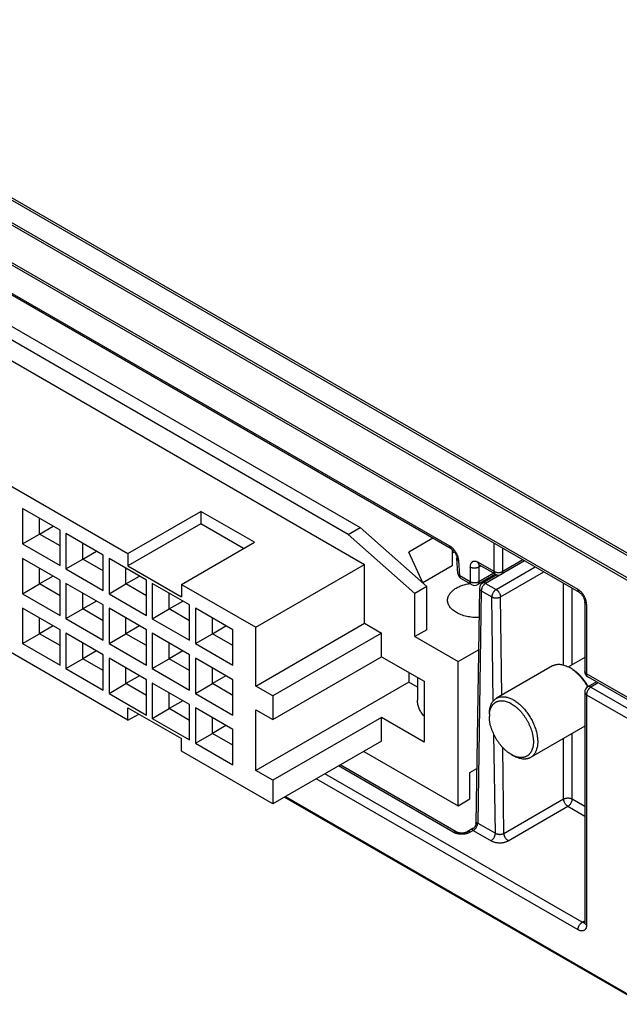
# Model space of a CAD drawing. Header units: inches. Extents: x 0 to 22, y 0 to 17.
# Tile 11 of 30: x 3.4 to 4.4, y 12 to 13.6. Entities that reach past the tile are written whole.
import ezdxf

# ---------------------------------------------------------------- set-up
doc = ezdxf.new("R2010")
doc.units = ezdxf.units.IN
doc.header["$LTSCALE"] = 1.21
doc.header["$MEASUREMENT"] = 0
doc.layers.get('0').update_dxf_attribs({"linetype": 'CONTINUOUS'})

msp = doc.modelspace()

# ---------------------------------------------------------------- linework, layer by layer
at = {"color": 7, "linetype": 'CONTINUOUS'}
for p, q in [((2.2581, 13.9704), (4.4479, 12.706)), ((2.2604, 13.973), (4.4505, 12.7085)), ((4.4307, 12.675), (2.2407, 13.9395)), ((4.4317, 12.6785), (2.2418, 13.9429)), ((4.3243, 12.675), (2.3434, 13.8188)), ((4.3264, 12.6702), (2.3455, 13.8139)), ((4.1141, 12.7463), (2.6857, 13.5711)), ((4.1162, 12.742), (2.6877, 13.5668)), ((2.8239, 13.4369), (3.9672, 12.7768)), ((3.9477, 12.7655), (2.8044, 13.4256)), ((2.7775, 13.4074), (3.9746, 12.7162)), ((3.2417, 12.9336), (3.5871, 12.7342)), ((3.476, 12.7723), (3.4147, 12.8077)), ((3.4147, 12.8077), (3.4147, 12.7498)), ((3.5871, 12.7342), (3.7066, 12.8032)), ((3.7943, 12.7526), (3.7066, 12.8032)), ((3.7066, 12.8032), (3.7066, 12.7828)), ((3.4426, 12.7659), (3.4426, 12.7916)), ((3.4426, 12.7659), (3.4649, 12.7788)), ((3.7066, 12.7828), (3.5871, 12.7138)), ((3.7766, 12.7424), (3.7066, 12.7828)), ((3.9477, 12.7655), (3.9672, 12.7768)), ((3.9672, 12.7768), (4.0763, 12.68)), ((3.4147, 12.7498), (3.4426, 12.7659)), ((3.476, 12.7466), (3.4426, 12.7659)), ((3.476, 12.7145), (3.476, 12.7723)), ((3.5467, 12.7315), (3.4855, 12.7669)), ((3.4855, 12.7669), (3.4855, 12.709)), ((4.0568, 12.6688), (3.9477, 12.7655)), ((3.4147, 12.7498), (3.476, 12.7145)), ((3.5133, 12.7251), (3.5133, 12.7508)), ((3.6748, 12.6836), (3.7943, 12.7526)), ((4.0865, 12.7592), (4.0468, 12.7362)), ((4.1866, 12.7045), (4.1866, 12.7509)), ((3.5133, 12.7251), (3.5356, 12.7379)), ((3.5467, 12.6736), (3.5467, 12.7315)), ((3.5871, 12.7342), (3.5871, 12.7138)), ((4.0706, 12.6851), (4.0468, 12.7362)), ((4.118, 12.7408), (4.118, 12.7138)), ((4.118, 12.7347), (4.1216, 12.7368)), ((4.2008, 12.7045), (4.2008, 12.7427)), ((3.476, 12.6907), (3.4147, 12.726)), ((3.4147, 12.726), (3.4147, 12.6682)), ((3.4855, 12.709), (3.5133, 12.7251)), ((3.5467, 12.7058), (3.5133, 12.7251)), ((3.6174, 12.6907), (3.5562, 12.726)), ((3.5562, 12.726), (3.5562, 12.6682)), ((3.5871, 12.7138), (3.6748, 12.6632)), ((3.7964, 12.6134), (3.9746, 12.7162)), ((3.9746, 12.6198), (3.9746, 12.7162)), ((4.118, 12.7138), (4.0701, 12.6862)), ((4.1274, 12.7014), (4.1258, 12.7264)), ((4.1303, 12.6976), (4.1288, 12.7227)), ((4.1473, 12.7117), (4.1477, 12.6875)), ((4.1866, 12.7045), (4.161, 12.7193)), ((4.165, 12.7139), (4.1615, 12.7118)), ((4.1615, 12.7118), (4.1618, 12.6877)), ((4.163, 12.715), (4.162, 12.7159)), ((4.1887, 12.7002), (4.163, 12.715)), ((4.2366, 12.722), (4.1727, 12.6851)), ((4.19, 12.6752), (4.2539, 12.7121)), ((4.2366, 12.722), (4.1987, 12.7002)), ((4.2339, 12.7236), (4.2008, 12.7045)), ((3.4426, 12.6843), (3.4426, 12.71)), ((3.4649, 12.6971), (3.4426, 12.6843)), ((3.4855, 12.709), (3.5467, 12.6736)), ((3.584, 12.6842), (3.584, 12.71)), ((3.584, 12.6842), (3.6063, 12.6971)), ((4.1477, 12.6875), (4.1303, 12.6976)), ((4.1889, 12.7001), (4.1598, 12.6833)), ((4.1861, 12.7017), (4.1618, 12.6877)), ((4.1912, 12.6992), (4.1677, 12.6856)), ((4.197, 12.6631), (4.2679, 12.704)), ((3.4147, 12.6682), (3.4426, 12.6843)), ((3.476, 12.665), (3.4426, 12.6843)), ((3.476, 12.6328), (3.476, 12.6907)), ((3.5467, 12.6499), (3.4855, 12.6852)), ((3.4855, 12.6852), (3.4855, 12.6274)), ((3.5562, 12.6682), (3.584, 12.6842)), ((3.6174, 12.665), (3.584, 12.6842)), ((3.6174, 12.6328), (3.6174, 12.6907)), ((3.6881, 12.6498), (3.6269, 12.6852)), ((3.6269, 12.6852), (3.6269, 12.6273)), ((3.6748, 12.6836), (3.7964, 12.6134)), ((3.6748, 12.6836), (3.6748, 12.6632)), ((4.0763, 12.68), (4.0568, 12.6688)), ((4.0763, 12.6093), (4.0763, 12.68)), ((4.1498, 12.6833), (4.1323, 12.6933)), ((4.1727, 12.6851), (4.19, 12.6752)), ((4.3005, 12.5515), (4.3005, 12.6851)), ((3.4147, 12.6682), (3.476, 12.6328)), ((3.5133, 12.6434), (3.5133, 12.6691)), ((3.5562, 12.6682), (3.6174, 12.6328)), ((3.6547, 12.6434), (3.6547, 12.6691)), ((4.0568, 12.598), (4.0568, 12.6688)), ((4.1627, 12.6771), (4.1568, 12.2919)), ((4.1656, 12.6729), (4.1598, 12.2925)), ((4.1656, 12.6729), (4.1829, 12.6629)), ((4.1854, 12.4928), (4.1829, 12.6629)), ((4.1994, 12.5021), (4.197, 12.6631)), ((4.3146, 12.5519), (4.3146, 12.677)), ((3.5871, 12.461), (3.2417, 12.6604)), ((3.5356, 12.6563), (3.5133, 12.6434)), ((3.5467, 12.592), (3.5467, 12.6499)), ((3.6547, 12.6434), (3.677, 12.6563)), ((3.6881, 12.592), (3.6881, 12.6498)), ((4.335, 12.6546), (4.335, 12.5408)), ((4.338, 12.6508), (4.338, 12.537)), ((3.476, 12.609), (3.4147, 12.6444)), ((3.4147, 12.6444), (3.4147, 12.5865)), ((3.4855, 12.6274), (3.5133, 12.6434)), ((3.5467, 12.6241), (3.5133, 12.6434)), ((3.6174, 12.609), (3.5562, 12.6444)), ((3.5562, 12.6444), (3.5562, 12.5865)), ((3.6269, 12.6273), (3.6547, 12.6434)), ((3.6881, 12.6241), (3.6547, 12.6434)), ((3.7588, 12.609), (3.6976, 12.6444)), ((3.6976, 12.6444), (3.6976, 12.5865)), ((3.4426, 12.6026), (3.4426, 12.6283)), ((3.4649, 12.6155), (3.4426, 12.6026)), ((3.4855, 12.6274), (3.5467, 12.592)), ((3.584, 12.6026), (3.584, 12.6283)), ((3.6063, 12.6155), (3.584, 12.6026)), ((3.6269, 12.6273), (3.6881, 12.592)), ((3.7254, 12.6026), (3.7254, 12.6283)), ((3.7254, 12.6026), (3.7477, 12.6154)), ((3.7964, 12.5169), (3.9746, 12.6198)), ((3.9746, 12.6198), (4.0024, 12.6037)), ((3.4147, 12.5865), (3.4426, 12.6026)), ((3.476, 12.5833), (3.4426, 12.6026)), ((3.476, 12.5512), (3.476, 12.609)), ((3.5467, 12.5682), (3.4855, 12.6036)), ((3.4855, 12.6036), (3.4855, 12.5457)), ((3.5562, 12.5865), (3.584, 12.6026)), ((3.6174, 12.5833), (3.584, 12.6026)), ((3.6174, 12.5512), (3.6174, 12.609)), ((3.6881, 12.5682), (3.6269, 12.6036)), ((3.6269, 12.6036), (3.6269, 12.5457)), ((3.6976, 12.5865), (3.7254, 12.6026)), ((3.7588, 12.5833), (3.7254, 12.6026)), ((3.7588, 12.5512), (3.7588, 12.609)), ((3.7964, 12.5169), (3.7964, 12.6134)), ((4.0024, 12.6037), (3.8243, 12.5008)), ((4.0024, 12.5651), (4.0024, 12.6037)), ((4.0763, 12.6093), (4.0568, 12.598)), ((3.4147, 12.5865), (3.476, 12.5512)), ((3.5133, 12.5618), (3.5133, 12.5875)), ((3.5562, 12.5865), (3.6174, 12.5512)), ((3.6547, 12.5618), (3.6547, 12.5875)), ((3.6976, 12.5865), (3.7588, 12.5512)), ((4.0568, 12.598), (4.1277, 12.5571)), ((3.5356, 12.5746), (3.5133, 12.5618)), ((3.5467, 12.5103), (3.5467, 12.5682)), ((3.677, 12.5746), (3.6547, 12.5618)), ((3.6881, 12.5103), (3.6881, 12.5682)), ((4.1277, 12.5571), (4.1612, 12.5764)), ((3.4855, 12.5457), (3.5133, 12.5618)), ((3.5467, 12.5425), (3.5133, 12.5618)), ((3.6174, 12.5274), (3.5562, 12.5627)), ((3.5562, 12.5627), (3.5562, 12.5049)), ((3.6269, 12.5457), (3.6547, 12.5618)), ((3.6881, 12.5425), (3.6547, 12.5618)), ((3.7588, 12.5274), (3.6976, 12.5627)), ((3.6976, 12.5627), (3.6976, 12.5049)), ((3.8243, 12.4623), (4.0024, 12.5651)), ((4.0024, 12.5651), (4.072, 12.525)), ((4.1277, 12.3208), (4.1277, 12.5571)), ((4.2824, 12.55), (4.1905, 12.497)), ((4.335, 12.5637), (4.3084, 12.5483)), ((3.4855, 12.5457), (3.5467, 12.5103)), ((3.584, 12.521), (3.584, 12.5467)), ((3.6063, 12.5338), (3.584, 12.521)), ((3.6269, 12.5457), (3.6881, 12.5103)), ((3.7254, 12.5209), (3.7254, 12.5467)), ((3.7477, 12.5338), (3.7254, 12.5209)), ((4.0473, 12.5393), (4.0473, 12.5235)), ((4.3139, 12.5452), (4.3104, 12.5473)), ((4.4307, 12.4835), (4.338, 12.537)), ((3.5562, 12.5049), (3.584, 12.521)), ((3.6174, 12.5017), (3.584, 12.521)), ((3.6174, 12.4695), (3.6174, 12.5274)), ((3.6881, 12.4865), (3.6269, 12.5219)), ((3.6269, 12.5219), (3.6269, 12.4641)), ((3.6976, 12.5049), (3.7254, 12.5209)), ((3.7588, 12.5017), (3.7254, 12.5209)), ((3.7588, 12.4695), (3.7588, 12.5274)), ((4.0473, 12.5235), (3.7964, 12.3787)), ((4.0613, 12.5154), (4.0473, 12.5235)), ((4.0613, 12.5312), (4.0613, 12.4936)), ((4.072, 12.525), (4.072, 12.4253)), ((4.4327, 12.4786), (4.34, 12.5322)), ((4.3543, 12.5239), (4.34, 12.5157)), ((4.3573, 12.5222), (4.345, 12.5152)), ((3.5562, 12.5049), (3.6174, 12.4695)), ((3.6547, 12.4801), (3.6547, 12.5058)), ((3.6976, 12.5049), (3.7588, 12.4695)), ((3.8243, 12.5008), (3.7964, 12.5169)), ((4.335, 12.507), (4.335, 12.1297)), ((4.338, 12.5028), (4.4306, 12.4493)), ((4.338, 12.5028), (4.338, 12.1255)), ((4.345, 12.5152), (4.4377, 12.4617)), ((3.677, 12.493), (3.6547, 12.4801)), ((3.6881, 12.4287), (3.6881, 12.4865)), ((3.8243, 12.5008), (3.8243, 12.4623)), ((3.5871, 12.4814), (3.6748, 12.4308)), ((3.5871, 12.461), (3.5871, 12.4814)), ((3.5871, 12.461), (3.6048, 12.4712)), ((3.6269, 12.4641), (3.6547, 12.4801)), ((3.6881, 12.4608), (3.6547, 12.4801)), ((3.7588, 12.4457), (3.6976, 12.4811)), ((3.6976, 12.4811), (3.6976, 12.4232)), ((3.7964, 12.4783), (3.8243, 12.4623)), ((3.7964, 12.3787), (3.7964, 12.4783)), ((4.1789, 12.4713), (4.1789, 12.4672)), ((3.6269, 12.4641), (3.6881, 12.4287)), ((3.7254, 12.4393), (3.7254, 12.465)), ((4.0024, 12.4655), (3.8243, 12.3626)), ((4.072, 12.4253), (4.0024, 12.4655)), ((4.0024, 12.4269), (4.0024, 12.4655)), ((3.6976, 12.4232), (3.7254, 12.4393)), ((3.7477, 12.4522), (3.7254, 12.4393)), ((3.7588, 12.42), (3.7254, 12.4393)), ((3.7588, 12.3879), (3.7588, 12.4457)), ((4.1887, 12.2758), (4.1863, 12.4377)), ((4.335, 12.4511), (4.2465, 12.4)), ((4.3146, 12.3321), (4.3146, 12.4393)), ((3.6748, 12.4103), (3.6748, 12.4308)), ((3.6976, 12.4232), (3.7588, 12.3879)), ((4.0024, 12.4269), (3.8243, 12.3241)), ((4.3005, 12.3321), (4.3005, 12.4312)), ((3.8243, 12.3241), (3.6748, 12.4103)), ((3.9732, 12.41), (4.1277, 12.3208)), ((4.2028, 12.2757), (4.2007, 12.4164)), ((4.2149, 12.4048), (4.2185, 12.4027)), ((4.2186, 12.4029), (4.2149, 12.4048)), ((3.8243, 12.3626), (3.7964, 12.3787)), ((4.3311, 12.1301), (3.9097, 12.3734)), ((4.1195, 12.2776), (3.9317, 12.3861)), ((4.1245, 12.2781), (3.9346, 12.3878)), ((4.1472, 12.3755), (4.1582, 12.3819)), ((4.1472, 12.3321), (4.1472, 12.3755)), ((3.8243, 12.3626), (3.8243, 12.3241)), ((4.3241, 12.1177), (3.8955, 12.3652)), ((3.8435, 12.3352), (4.4316, 11.9956)), ((3.8449, 12.336), (4.4306, 11.9978)), ((4.1277, 12.3208), (4.1472, 12.3321)), ((4.2028, 12.2757), (4.3005, 12.3321)), ((4.3146, 12.3321), (4.335, 12.3203)), ((4.2099, 12.2636), (4.3076, 12.32)), ((4.3076, 12.32), (4.335, 12.3041)), ((4.1598, 12.2925), (4.1887, 12.2758)), ((4.1518, 12.2834), (4.1427, 12.2781)), ((4.1525, 12.2804), (4.1477, 12.2776)), ((4.1525, 12.2804), (4.1816, 12.2636)), ((4.3311, 12.1301), (4.335, 12.1324)), ((4.3352, 12.1285), (4.335, 12.1297))]:
    msp.add_line(p, q, dxfattribs=at)
for points in [[(4.1162, 12.742), (4.1165, 12.7418), (4.1171, 12.7414), (4.1178, 12.741), (4.1184, 12.7404), (4.1191, 12.7397), (4.1199, 12.739), (4.1206, 12.7381), (4.1213, 12.7372), (4.122, 12.7363), (4.1227, 12.7352), (4.1233, 12.7342), (4.1238, 12.7331), (4.1243, 12.7321), (4.1247, 12.7311), (4.1251, 12.7301), (4.1254, 12.7291), (4.1256, 12.7283), (4.1257, 12.7275), (4.1258, 12.7268), (4.1258, 12.7264)], [(4.1616, 12.7156), (4.1616, 12.7156), (4.1616, 12.7156), (4.1618, 12.7156), (4.162, 12.7155), (4.1623, 12.7154), (4.1628, 12.7151), (4.163, 12.715)], [(4.3264, 12.6702), (4.3267, 12.67), (4.3272, 12.6696), (4.3278, 12.6692), (4.3285, 12.6686), (4.3291, 12.668), (4.3298, 12.6673), (4.3305, 12.6664), (4.3311, 12.6656), (4.3317, 12.6646), (4.3323, 12.6636), (4.3329, 12.6626), (4.3334, 12.6615), (4.3338, 12.6605), (4.3342, 12.6594), (4.3345, 12.6584), (4.3347, 12.6575), (4.3349, 12.6566), (4.335, 12.6558), (4.335, 12.655), (4.335, 12.6546)], [(4.1568, 12.2919), (4.1568, 12.2908), (4.1566, 12.2898), (4.1563, 12.2887), (4.1559, 12.2878), (4.1554, 12.2868), (4.1548, 12.2859), (4.1541, 12.2851), (4.1533, 12.2844), (4.1524, 12.2837), (4.1518, 12.2834)], [(4.1427, 12.2781), (4.1424, 12.2779), (4.1418, 12.2776), (4.1411, 12.2773), (4.1403, 12.277), (4.1393, 12.2768), (4.1383, 12.2765), (4.1372, 12.2763), (4.136, 12.2762), (4.1348, 12.2761), (4.1336, 12.2761), (4.1324, 12.2761), (4.1312, 12.2762), (4.1301, 12.2763), (4.129, 12.2765), (4.128, 12.2768), (4.127, 12.277), (4.1262, 12.2773), (4.1254, 12.2776), (4.1248, 12.2779), (4.1245, 12.2781)], [(4.335, 12.1297), (4.335, 12.1292), (4.335, 12.1289), (4.3349, 12.1286), (4.3349, 12.1284), (4.3349, 12.1284)]]:
    msp.add_lwpolyline(points, dxfattribs=at)
for centre, radius, start, end in [((4.1373, 12.702), 0.01, 183.4614, 239.9985), ((4.1937, 12.7088), 0.01, 240.0292, 299.9708), ((4.1548, 12.6919), 0.01, 239.998, 300.0014), ((4.1727, 12.677), 0.01, 120.0013, 179.1262), ((4.1598, 12.602), 0.084, 84.6088, 86.941), ((4.2825, 12.4991), 0.0557, 55.7969, 59.9823), ((4.345, 12.5408), 0.01, 180.0001, 239.999), ((4.345, 12.507), 0.01, 120.0015, 179.9999), ((4.2234, 12.4673), 0.0445, 174.7893, 179.9944)]:
    msp.add_arc(centre, radius, start, end, dxfattribs=at)
for points, knots in [([(4.1288, 12.7227), (4.1287, 12.7232), (4.1286, 12.7243), (4.1283, 12.726), (4.1279, 12.7276), (4.1274, 12.7294), (4.1267, 12.7311), (4.126, 12.7328), (4.1251, 12.7345), (4.1241, 12.7361), (4.1231, 12.7378), (4.1219, 12.7393), (4.1208, 12.7407), (4.1195, 12.7421), (4.1182, 12.7433), (4.1169, 12.7445), (4.1155, 12.7455), (4.1146, 12.7461), (4.1141, 12.7463)], [0, 0, 0, 0, 0.055862, 0.114226, 0.174865, 0.237457, 0.30165, 0.367078, 0.433348, 0.500042, 0.566734, 0.633006, 0.698433, 0.762616, 0.825191, 0.885817, 0.944168, 1, 1, 1, 1]), ([(4.1162, 12.742), (4.1161, 12.7421), (4.1158, 12.7423), (4.1154, 12.7427), (4.115, 12.7432), (4.1148, 12.7436), (4.1146, 12.744), (4.1145, 12.7444), (4.1143, 12.7449), (4.1142, 12.7456), (4.1142, 12.7461), (4.1141, 12.7463)], [0, 0, 0, 0, 0.109038, 0.219957, 0.334482, 0.45406, 0.516137, 0.579864, 0.712526, 0.852538, 1, 1, 1, 1]), ([(4.1258, 12.7264), (4.1259, 12.7263), (4.1259, 12.7259), (4.1261, 12.7254), (4.1263, 12.7248), (4.1266, 12.7244), (4.1269, 12.7241), (4.1272, 12.7238), (4.1276, 12.7234), (4.1281, 12.723), (4.1285, 12.7228), (4.1288, 12.7227)], [0, 0, 0, 0, 0.109011, 0.219907, 0.334414, 0.453983, 0.516059, 0.579788, 0.712462, 0.852501, 1, 1, 1, 1]), ([(4.161, 12.7193), (4.1605, 12.7195), (4.1596, 12.72), (4.1583, 12.7206), (4.1572, 12.7209), (4.1563, 12.7211), (4.1555, 12.7212), (4.1546, 12.7213), (4.1539, 12.7212), (4.1533, 12.7211), (4.1527, 12.721), (4.1522, 12.7209), (4.1517, 12.7207), (4.1512, 12.7204), (4.1507, 12.7201), (4.1503, 12.7198), (4.1499, 12.7194), (4.1495, 12.719), (4.1492, 12.7186), (4.1487, 12.718), (4.1482, 12.7171), (4.1478, 12.7159), (4.1475, 12.7146), (4.1473, 12.7132), (4.1473, 12.7122), (4.1473, 12.7117)], [0, 0, 0, 0, 0.076098, 0.148111, 0.216003, 0.248469, 0.279987, 0.340339, 0.369336, 0.397643, 0.425364, 0.452619, 0.479534, 0.50624, 0.532874, 0.559574, 0.586478, 0.613722, 0.641432, 0.669721, 0.728379, 0.790377, 0.856177, 0.926044, 1, 1, 1, 1]), ([(4.1615, 12.7118), (4.1612, 12.7117), (4.1607, 12.7114), (4.1599, 12.711), (4.1591, 12.7107), (4.1582, 12.7105), (4.1573, 12.7103), (4.156, 12.71), (4.1544, 12.7099), (4.1528, 12.71), (4.1515, 12.7102), (4.1506, 12.7104), (4.1497, 12.7106), (4.1488, 12.7109), (4.1481, 12.7113), (4.1476, 12.7115), (4.1473, 12.7117)], [0, 0, 0, 0, 0.056492, 0.115307, 0.176215, 0.238941, 0.303163, 0.368525, 0.501078, 0.63348, 0.698657, 0.762624, 0.825033, 0.885567, 0.943962, 1, 1, 1, 1]), ([(4.162, 12.7159), (4.1619, 12.7161), (4.1616, 12.7166), (4.1612, 12.7174), (4.161, 12.7183), (4.161, 12.7189), (4.161, 12.7193)], [0, 0, 0, 0, 0.224075, 0.463933, 0.722223, 1, 1, 1, 1]), ([(4.1624, 12.7153), (4.1623, 12.7152), (4.1621, 12.715), (4.1619, 12.7147), (4.1618, 12.7143), (4.1616, 12.7137), (4.1615, 12.7128), (4.1614, 12.7122), (4.1615, 12.7118)], [0, 0, 0, 0, 0.107305, 0.218471, 0.334333, 0.455547, 0.715431, 1, 1, 1, 1]), ([(4.1274, 12.7014), (4.1274, 12.7012), (4.1274, 12.7008), (4.1276, 12.7003), (4.1278, 12.6998), (4.1281, 12.6994), (4.1284, 12.6991), (4.1287, 12.6988), (4.1291, 12.6984), (4.1296, 12.698), (4.1301, 12.6977), (4.1303, 12.6976)], [0, 0, 0, 0, 0.109011, 0.219907, 0.334414, 0.453984, 0.51606, 0.579789, 0.712463, 0.852501, 1, 1, 1, 1]), ([(4.1323, 12.6933), (4.1322, 12.6934), (4.1319, 12.6936), (4.1315, 12.694), (4.1311, 12.6945), (4.1309, 12.6949), (4.1307, 12.6953), (4.1306, 12.6957), (4.1304, 12.6962), (4.1303, 12.6969), (4.1303, 12.6974), (4.1303, 12.6976)], [0, 0, 0, 0, 0.109038, 0.219958, 0.334482, 0.454061, 0.516137, 0.579864, 0.712526, 0.852538, 1, 1, 1, 1]), ([(4.2008, 12.7045), (4.2005, 12.7043), (4.2, 12.704), (4.1993, 12.7037), (4.1984, 12.7034), (4.1972, 12.703), (4.1956, 12.7027), (4.1937, 12.7026), (4.1918, 12.7027), (4.1902, 12.703), (4.189, 12.7034), (4.1882, 12.7037), (4.1874, 12.704), (4.1869, 12.7043), (4.1866, 12.7045)], [0, 0, 0, 0, 0.056416, 0.115116, 0.175883, 0.238456, 0.367673, 0.5, 0.632327, 0.761544, 0.824117, 0.884884, 0.943584, 1, 1, 1, 1]), ([(4.1887, 12.7002), (4.1886, 12.7003), (4.1883, 12.7005), (4.1879, 12.7009), (4.1875, 12.7013), (4.1873, 12.7017), (4.1871, 12.7021), (4.1869, 12.7025), (4.1868, 12.7031), (4.1867, 12.7037), (4.1867, 12.7042), (4.1866, 12.7045)], [0, 0, 0, 0, 0.10904, 0.21996, 0.334486, 0.454065, 0.516141, 0.579868, 0.712529, 0.852538, 1, 1, 1, 1]), ([(4.1987, 12.7002), (4.1989, 12.7003), (4.1992, 12.7005), (4.1996, 12.7009), (4.1999, 12.7013), (4.2002, 12.7017), (4.2003, 12.7021), (4.2005, 12.7025), (4.2006, 12.7031), (4.2007, 12.7037), (4.2008, 12.7042), (4.2008, 12.7045)], [0, 0, 0, 0, 0.10904, 0.21996, 0.334486, 0.454065, 0.516141, 0.579868, 0.712529, 0.852538, 1, 1, 1, 1]), ([(4.1105, 12.6576), (4.1105, 12.658), (4.1105, 12.6587), (4.1107, 12.6599), (4.1109, 12.661), (4.1111, 12.6622), (4.1115, 12.6633), (4.1121, 12.6648), (4.1129, 12.6663), (4.1138, 12.6678), (4.1145, 12.6688), (4.1154, 12.6699), (4.1166, 12.6713), (4.1183, 12.673), (4.1206, 12.6749), (4.1232, 12.6767), (4.126, 12.6783), (4.129, 12.6798), (4.1323, 12.6812), (4.1357, 12.6824), (4.1393, 12.6834), (4.143, 12.6843), (4.1455, 12.6848), (4.1468, 12.685)], [0, 0, 0, 0, 0.02362, 0.047317, 0.07117, 0.095253, 0.119636, 0.144386, 0.1952, 0.221392, 0.24816, 0.275538, 0.303557, 0.361592, 0.422406, 0.486034, 0.552439, 0.62152, 0.693117, 0.767025, 0.842998, 0.920759, 1, 1, 1, 1]), ([(4.1618, 12.6877), (4.1616, 12.6875), (4.1611, 12.6873), (4.1603, 12.6869), (4.1595, 12.6866), (4.1586, 12.6863), (4.1577, 12.6861), (4.1564, 12.6859), (4.1548, 12.6858), (4.1531, 12.6859), (4.1519, 12.6861), (4.1509, 12.6863), (4.1501, 12.6865), (4.1492, 12.6868), (4.1484, 12.6871), (4.1479, 12.6874), (4.1477, 12.6875)], [0, 0, 0, 0, 0.056492, 0.115305, 0.176212, 0.238937, 0.303159, 0.368522, 0.501076, 0.633478, 0.698656, 0.762623, 0.825032, 0.885567, 0.943962, 1, 1, 1, 1]), ([(4.1498, 12.6833), (4.1496, 12.6833), (4.1493, 12.6836), (4.1489, 12.6839), (4.1486, 12.6844), (4.1483, 12.6848), (4.1482, 12.6852), (4.148, 12.6856), (4.1479, 12.6861), (4.1477, 12.6868), (4.1477, 12.6873), (4.1477, 12.6875)], [0, 0, 0, 0, 0.109038, 0.219958, 0.334482, 0.454061, 0.516137, 0.579864, 0.712526, 0.852538, 1, 1, 1, 1]), ([(4.1618, 12.6877), (4.1618, 12.6874), (4.1618, 12.6869), (4.1617, 12.6862), (4.1615, 12.6856), (4.1613, 12.685), (4.161, 12.6844), (4.1606, 12.684), (4.1602, 12.6836), (4.1599, 12.6833), (4.1598, 12.6833)], [0, 0, 0, 0, 0.148044, 0.288507, 0.421451, 0.547286, 0.666755, 0.780987, 0.891473, 1, 1, 1, 1]), ([(4.1727, 12.6851), (4.1725, 12.685), (4.172, 12.6847), (4.1713, 12.6842), (4.1706, 12.6836), (4.17, 12.6829), (4.1694, 12.6822), (4.1686, 12.6812), (4.1677, 12.6799), (4.1669, 12.6784), (4.1665, 12.6772), (4.1662, 12.6763), (4.1659, 12.6754), (4.1658, 12.6746), (4.1657, 12.6737), (4.1656, 12.6732), (4.1656, 12.6729)], [0, 0, 0, 0, 0.055845, 0.114197, 0.174811, 0.237393, 0.301601, 0.367056, 0.500029, 0.632992, 0.698439, 0.762637, 0.82521, 0.885816, 0.94416, 1, 1, 1, 1]), ([(4.1727, 12.6851), (4.1725, 12.6853), (4.172, 12.6855), (4.1713, 12.6858), (4.1707, 12.686), (4.17, 12.6861), (4.1694, 12.6861), (4.1688, 12.686), (4.1682, 12.6859), (4.1679, 12.6857), (4.1677, 12.6856)], [0, 0, 0, 0, 0.148602, 0.2895, 0.422725, 0.548649, 0.668009, 0.781947, 0.891993, 1, 1, 1, 1]), ([(4.1627, 12.6771), (4.1627, 12.6769), (4.1627, 12.6765), (4.1629, 12.6759), (4.1631, 12.6754), (4.1634, 12.6748), (4.1639, 12.6743), (4.1644, 12.6738), (4.165, 12.6733), (4.1654, 12.673), (4.1656, 12.6729)], [0, 0, 0, 0, 0.108433, 0.218852, 0.333062, 0.45256, 0.578461, 0.711483, 0.851991, 1, 1, 1, 1]), ([(4.19, 12.6752), (4.1897, 12.675), (4.1893, 12.6747), (4.1886, 12.6742), (4.1879, 12.6736), (4.1872, 12.673), (4.1866, 12.6723), (4.1858, 12.6713), (4.1849, 12.6699), (4.1842, 12.6685), (4.1837, 12.6673), (4.1834, 12.6664), (4.1832, 12.6655), (4.183, 12.6646), (4.1829, 12.6637), (4.1829, 12.6632), (4.1829, 12.6629)], [0, 0, 0, 0, 0.055845, 0.114197, 0.174811, 0.237393, 0.301601, 0.367056, 0.500029, 0.632992, 0.698439, 0.762637, 0.82521, 0.885816, 0.94416, 1, 1, 1, 1]), ([(4.1829, 12.6629), (4.1831, 12.6628), (4.1836, 12.6625), (4.1844, 12.6622), (4.1853, 12.6619), (4.1861, 12.6617), (4.1871, 12.6615), (4.1883, 12.6614), (4.19, 12.6613), (4.1916, 12.6614), (4.1929, 12.6616), (4.1938, 12.6618), (4.1947, 12.662), (4.1955, 12.6623), (4.1963, 12.6627), (4.1968, 12.6629), (4.197, 12.6631)], [0, 0, 0, 0, 0.055472, 0.113525, 0.173908, 0.236329, 0.300438, 0.365854, 0.498906, 0.63211, 0.697714, 0.76208, 0.824821, 0.885584, 0.944063, 1, 1, 1, 1]), ([(4.19, 12.6752), (4.1902, 12.675), (4.1907, 12.6747), (4.1913, 12.6742), (4.192, 12.6736), (4.1927, 12.673), (4.1933, 12.6723), (4.1941, 12.6713), (4.195, 12.67), (4.1957, 12.6685), (4.1962, 12.6674), (4.1965, 12.6665), (4.1967, 12.6656), (4.1969, 12.6647), (4.197, 12.6639), (4.197, 12.6633), (4.197, 12.6631)], [0, 0, 0, 0, 0.055753, 0.113984, 0.174455, 0.236881, 0.300927, 0.366227, 0.49895, 0.631814, 0.697289, 0.761579, 0.824311, 0.885148, 0.943793, 1, 1, 1, 1]), ([(4.3264, 12.6702), (4.3262, 12.6703), (4.3259, 12.6705), (4.3255, 12.6709), (4.3251, 12.6715), (4.3248, 12.6721), (4.3246, 12.6727), (4.3244, 12.6734), (4.3243, 12.6742), (4.3243, 12.6748), (4.3243, 12.675)], [0, 0, 0, 0, 0.106993, 0.216182, 0.329547, 0.448699, 0.574803, 0.708575, 0.850325, 1, 1, 1, 1]), ([(4.338, 12.6508), (4.338, 12.6514), (4.3379, 12.6525), (4.3377, 12.6542), (4.3374, 12.656), (4.337, 12.6577), (4.3364, 12.6595), (4.3357, 12.6613), (4.3349, 12.663), (4.334, 12.6647), (4.333, 12.6664), (4.332, 12.6679), (4.3308, 12.6694), (4.3296, 12.6708), (4.3283, 12.672), (4.327, 12.6732), (4.3257, 12.6742), (4.3248, 12.6748), (4.3243, 12.675)], [0, 0, 0, 0, 0.057264, 0.116758, 0.178246, 0.24142, 0.305954, 0.371506, 0.4377, 0.504142, 0.570442, 0.636206, 0.70105, 0.764618, 0.826582, 0.886635, 0.9445, 1, 1, 1, 1]), ([(4.1249, 12.6375), (4.1238, 12.6381), (4.1217, 12.6395), (4.1188, 12.6417), (4.1163, 12.6441), (4.1145, 12.6462), (4.1134, 12.648), (4.1126, 12.6493), (4.112, 12.6506), (4.1114, 12.652), (4.111, 12.6534), (4.1107, 12.6548), (4.1105, 12.6562), (4.1105, 12.6571), (4.1105, 12.6576)], [0, 0, 0, 0, 0.148553, 0.289396, 0.422572, 0.548449, 0.6089, 0.667838, 0.725418, 0.781821, 0.837248, 0.891925, 0.946092, 1, 1, 1, 1]), ([(4.338, 12.6508), (4.3377, 12.651), (4.3373, 12.6512), (4.3367, 12.6516), (4.3362, 12.6521), (4.3358, 12.6526), (4.3355, 12.6531), (4.3352, 12.6536), (4.3351, 12.6541), (4.335, 12.6545), (4.335, 12.6546)], [0, 0, 0, 0, 0.152377, 0.295937, 0.430646, 0.556872, 0.6754, 0.787511, 0.894979, 1, 1, 1, 1]), ([(4.162, 12.6292), (4.1603, 12.6291), (4.1569, 12.6291), (4.1518, 12.6295), (4.1468, 12.6301), (4.142, 12.631), (4.1373, 12.6322), (4.1329, 12.6337), (4.1287, 12.6354), (4.1262, 12.6368), (4.1249, 12.6375)], [0, 0, 0, 0, 0.133032, 0.265533, 0.396556, 0.52519, 0.650578, 0.771939, 0.888594, 1, 1, 1, 1]), ([(4.2824, 12.55), (4.2828, 12.5503), (4.2838, 12.5508), (4.2853, 12.5514), (4.2868, 12.5519), (4.2884, 12.5523), (4.29, 12.5525), (4.2917, 12.5527), (4.2935, 12.5527), (4.2959, 12.5525), (4.299, 12.552), (4.3027, 12.5509), (4.3066, 12.5493), (4.3091, 12.548), (4.3104, 12.5473)], [0, 0, 0, 0, 0.053908, 0.108073, 0.16275, 0.218177, 0.274579, 0.332159, 0.391097, 0.451548, 0.577424, 0.710601, 0.851446, 1, 1, 1, 1]), ([(4.3138, 12.5451), (4.3151, 12.5443), (4.3176, 12.5424), (4.3211, 12.5394), (4.3246, 12.536), (4.328, 12.5324), (4.3312, 12.5285), (4.3343, 12.5243), (4.3371, 12.52), (4.3388, 12.517), (4.3396, 12.5154)], [0, 0, 0, 0, 0.114074, 0.23245, 0.354622, 0.480003, 0.607945, 0.737748, 0.868684, 1, 1, 1, 1]), ([(4.3139, 12.5452), (4.3152, 12.5445), (4.3178, 12.5428), (4.3215, 12.54), (4.3251, 12.5368), (4.3286, 12.5332), (4.332, 12.5293), (4.3351, 12.5251), (4.3381, 12.5207), (4.3398, 12.5176), (4.3407, 12.516)], [0, 0, 0, 0, 0.111376, 0.22803, 0.349408, 0.474824, 0.603485, 0.734523, 0.867013, 1, 1, 1, 1]), ([(4.338, 12.537), (4.3377, 12.5371), (4.3373, 12.5374), (4.3367, 12.5378), (4.3362, 12.5383), (4.3358, 12.5388), (4.3355, 12.5392), (4.3352, 12.5398), (4.3351, 12.5403), (4.335, 12.5406), (4.335, 12.5408)], [0, 0, 0, 0, 0.152377, 0.295937, 0.430646, 0.556872, 0.6754, 0.787511, 0.894979, 1, 1, 1, 1]), ([(4.34, 12.5322), (4.3399, 12.5323), (4.3395, 12.5325), (4.3391, 12.5329), (4.3387, 12.5334), (4.3384, 12.534), (4.3382, 12.5347), (4.3381, 12.5354), (4.338, 12.5362), (4.338, 12.5368), (4.338, 12.537)], [0, 0, 0, 0, 0.106995, 0.216185, 0.32955, 0.448701, 0.574805, 0.708578, 0.850326, 1, 1, 1, 1]), ([(4.335, 12.507), (4.335, 12.5068), (4.3351, 12.5064), (4.3352, 12.5058), (4.3355, 12.5052), (4.3357, 12.5048), (4.336, 12.5044), (4.3363, 12.5041), (4.3367, 12.5037), (4.3373, 12.5032), (4.3377, 12.5029), (4.338, 12.5028)], [0, 0, 0, 0, 0.109327, 0.220515, 0.335266, 0.454999, 0.517116, 0.580851, 0.713408, 0.85311, 1, 1, 1, 1]), ([(4.345, 12.5152), (4.3448, 12.515), (4.3443, 12.5147), (4.3436, 12.5142), (4.3429, 12.5136), (4.3423, 12.513), (4.3417, 12.5122), (4.3409, 12.5112), (4.34, 12.5098), (4.3392, 12.5084), (4.3388, 12.5071), (4.3385, 12.5062), (4.3382, 12.5053), (4.3381, 12.5045), (4.338, 12.5036), (4.338, 12.503), (4.338, 12.5028)], [0, 0, 0, 0, 0.05594, 0.114416, 0.175176, 0.237919, 0.302291, 0.367904, 0.501129, 0.634191, 0.699607, 0.76371, 0.82612, 0.886491, 0.94453, 1, 1, 1, 1]), ([(4.345, 12.5152), (4.3448, 12.5153), (4.3444, 12.5155), (4.3437, 12.5158), (4.343, 12.516), (4.3423, 12.5161), (4.3417, 12.5161), (4.3411, 12.5161), (4.3405, 12.5159), (4.3402, 12.5158), (4.34, 12.5157)], [0, 0, 0, 0, 0.148602, 0.2895, 0.422725, 0.548649, 0.668009, 0.781947, 0.891993, 1, 1, 1, 1]), ([(4.072, 12.4678), (4.0712, 12.4688), (4.0695, 12.4708), (4.0673, 12.4739), (4.0655, 12.4771), (4.064, 12.4803), (4.0628, 12.4836), (4.0619, 12.4869), (4.0614, 12.4903), (4.0613, 12.4925), (4.0613, 12.4936)], [0, 0, 0, 0, 0.136935, 0.269466, 0.397975, 0.522942, 0.644938, 0.764619, 0.882713, 1, 1, 1, 1]), ([(4.1789, 12.4713), (4.1789, 12.4721), (4.1789, 12.4735), (4.179, 12.4757), (4.1793, 12.4778), (4.1796, 12.4798), (4.18, 12.4817), (4.1807, 12.4842), (4.1816, 12.4865), (4.1826, 12.4887), (4.1835, 12.4902), (4.1845, 12.4916), (4.1855, 12.4929), (4.1866, 12.4941), (4.1878, 12.4952), (4.1891, 12.4961), (4.19, 12.4967), (4.1905, 12.497)], [0, 0, 0, 0, 0.075252, 0.148601, 0.219995, 0.28946, 0.357008, 0.422668, 0.548525, 0.608966, 0.667894, 0.725465, 0.781858, 0.837276, 0.891944, 0.946101, 1, 1, 1, 1]), ([(4.179, 12.4713), (4.1791, 12.4719), (4.1792, 12.4731), (4.1795, 12.4749), (4.1799, 12.4766), (4.1805, 12.4788), (4.1814, 12.4814), (4.1826, 12.4837), (4.1838, 12.4854), (4.1847, 12.4866), (4.1856, 12.4876), (4.1867, 12.4886), (4.1878, 12.4895), (4.1889, 12.4903), (4.1901, 12.491), (4.1914, 12.4916), (4.1927, 12.4921), (4.1941, 12.4925), (4.1956, 12.4927), (4.197, 12.4929), (4.1985, 12.493), (4.2006, 12.4929), (4.2033, 12.4926), (4.2066, 12.4918), (4.21, 12.4906), (4.2134, 12.489), (4.2168, 12.487), (4.2202, 12.4846), (4.2236, 12.4819), (4.2269, 12.4789), (4.23, 12.4756), (4.2331, 12.472), (4.2359, 12.4682), (4.2386, 12.4642), (4.2411, 12.46), (4.2433, 12.4558), (4.2453, 12.4514), (4.247, 12.447), (4.2484, 12.4426), (4.2494, 12.4389), (4.25, 12.436), (4.2503, 12.4339), (4.2506, 12.4317), (4.2508, 12.4297), (4.251, 12.4276), (4.251, 12.4263), (4.251, 12.4256)], [0, 0, 0, 0, 0.014877, 0.029362, 0.04346, 0.057177, 0.083504, 0.108494, 0.120559, 0.132378, 0.143988, 0.155433, 0.166759, 0.178013, 0.189247, 0.20051, 0.211854, 0.223325, 0.23497, 0.246831, 0.258944, 0.271345, 0.297102, 0.324289, 0.353003, 0.383277, 0.415087, 0.448361, 0.482986, 0.518816, 0.555677, 0.593375, 0.631699, 0.670425, 0.709322, 0.748158, 0.786699, 0.824718, 0.861997, 0.898334, 0.916093, 0.93355, 0.950684, 0.967478, 0.983923, 1, 1, 1, 1]), ([(4.1905, 12.497), (4.1908, 12.4972), (4.1915, 12.4975), (4.1926, 12.498), (4.1937, 12.4985), (4.1953, 12.4989), (4.1973, 12.4994), (4.1998, 12.4996), (4.2025, 12.4996), (4.2047, 12.4993), (4.2065, 12.499), (4.2084, 12.4985), (4.2108, 12.4978), (4.2137, 12.4967), (4.2166, 12.4953), (4.2195, 12.4936), (4.2224, 12.4917), (4.2253, 12.4896), (4.2281, 12.4873), (4.2309, 12.4847), (4.2337, 12.482), (4.2363, 12.479), (4.2389, 12.4759), (4.2413, 12.4727), (4.2436, 12.4693), (4.2458, 12.4658), (4.2478, 12.4622), (4.2497, 12.4586), (4.2514, 12.4549), (4.2529, 12.4511), (4.2543, 12.4474), (4.2554, 12.4436), (4.2564, 12.4399), (4.2571, 12.4362), (4.2577, 12.4326), (4.258, 12.4291), (4.2581, 12.4267), (4.2581, 12.4256)], [0, 0, 0, 0, 0.010652, 0.021334, 0.032072, 0.042895, 0.064891, 0.087526, 0.110966, 0.135342, 0.147918, 0.160761, 0.187276, 0.214929, 0.243728, 0.273657, 0.30468, 0.336741, 0.369766, 0.403671, 0.438357, 0.473716, 0.509633, 0.545985, 0.582645, 0.619482, 0.656364, 0.693156, 0.729728, 0.765949, 0.801693, 0.83684, 0.871276, 0.904897, 0.937609, 0.96933, 1, 1, 1, 1]), ([(4.2149, 12.4048), (4.2137, 12.4055), (4.2113, 12.407), (4.2078, 12.4096), (4.2044, 12.4126), (4.2011, 12.4159), (4.1979, 12.4195), (4.1948, 12.4234), (4.192, 12.4274), (4.1894, 12.4317), (4.187, 12.4361), (4.1849, 12.4406), (4.1831, 12.4451), (4.1816, 12.4497), (4.1806, 12.4535), (4.1799, 12.4565), (4.1795, 12.4587), (4.1792, 12.4609), (4.179, 12.463), (4.1789, 12.4652), (4.1789, 12.4666), (4.1789, 12.4672)], [0, 0, 0, 0, 0.055834, 0.114172, 0.174772, 0.23734, 0.301533, 0.366974, 0.433262, 0.499978, 0.566694, 0.632982, 0.698424, 0.762617, 0.825185, 0.855756, 0.885796, 0.915269, 0.944142, 0.972397, 1, 1, 1, 1]), ([(4.251, 12.4256), (4.251, 12.425), (4.251, 12.4237), (4.2508, 12.4219), (4.2507, 12.4201), (4.2504, 12.4184), (4.2501, 12.4167), (4.2495, 12.4146), (4.2487, 12.4121), (4.2475, 12.4097), (4.2465, 12.408), (4.2457, 12.4069), (4.2448, 12.4058), (4.2438, 12.4048), (4.2428, 12.4039), (4.2417, 12.403), (4.2405, 12.4023), (4.2394, 12.4017), (4.2381, 12.4011), (4.2368, 12.4007), (4.2355, 12.4003), (4.2341, 12.4001), (4.2327, 12.3999), (4.2307, 12.3998), (4.2281, 12.4), (4.225, 12.4006), (4.2218, 12.4015), (4.2196, 12.4024), (4.2186, 12.4029)], [0, 0, 0, 0, 0.038134, 0.07537, 0.111697, 0.147108, 0.181604, 0.215201, 0.279763, 0.341107, 0.370725, 0.399723, 0.428183, 0.456199, 0.48387, 0.511303, 0.538611, 0.565908, 0.593308, 0.620925, 0.648866, 0.677234, 0.706122, 0.735614, 0.796671, 0.860909, 0.928635, 1, 1, 1, 1]), ([(4.2581, 12.4256), (4.2581, 12.4249), (4.258, 12.4234), (4.2579, 12.4212), (4.2577, 12.4192), (4.2572, 12.4165), (4.2564, 12.4134), (4.2553, 12.4104), (4.2543, 12.4082), (4.2534, 12.4067), (4.2524, 12.4053), (4.2514, 12.404), (4.2503, 12.4029), (4.2491, 12.4018), (4.2478, 12.4008), (4.2469, 12.4002), (4.2465, 12.4)], [0, 0, 0, 0, 0.075225, 0.148553, 0.219964, 0.289439, 0.422608, 0.548478, 0.608926, 0.667861, 0.725437, 0.781836, 0.83726, 0.891933, 0.946096, 1, 1, 1, 1]), ([(4.2465, 12.4), (4.246, 12.3997), (4.2451, 12.3992), (4.2436, 12.3986), (4.2421, 12.3981), (4.2405, 12.3977), (4.2388, 12.3975), (4.2371, 12.3973), (4.2354, 12.3973), (4.233, 12.3975), (4.2299, 12.398), (4.2261, 12.3991), (4.2222, 12.4007), (4.2197, 12.402), (4.2185, 12.4027)], [0, 0, 0, 0, 0.053908, 0.108073, 0.16275, 0.218177, 0.274579, 0.332159, 0.391097, 0.451548, 0.577425, 0.710601, 0.851446, 1, 1, 1, 1]), ([(4.3005, 12.3321), (4.3007, 12.3322), (4.3012, 12.3324), (4.302, 12.3328), (4.3028, 12.333), (4.3037, 12.3333), (4.3047, 12.3335), (4.3059, 12.3336), (4.3076, 12.3337), (4.3092, 12.3336), (4.3105, 12.3335), (4.3114, 12.3333), (4.3123, 12.333), (4.3131, 12.3328), (4.3139, 12.3324), (4.3144, 12.3322), (4.3146, 12.3321)], [0, 0, 0, 0, 0.055569, 0.113753, 0.174291, 0.236875, 0.301147, 0.366715, 0.5, 0.633285, 0.698853, 0.763125, 0.825709, 0.886247, 0.944431, 1, 1, 1, 1]), ([(4.3076, 12.32), (4.3073, 12.3201), (4.3069, 12.3204), (4.3062, 12.3209), (4.3055, 12.3215), (4.3049, 12.3221), (4.3042, 12.3228), (4.3035, 12.3238), (4.3026, 12.3251), (4.3018, 12.3266), (4.3014, 12.3278), (4.3011, 12.3286), (4.3008, 12.3295), (4.3006, 12.3304), (4.3005, 12.3312), (4.3005, 12.3318), (4.3005, 12.3321)], [0, 0, 0, 0, 0.055752, 0.113982, 0.174449, 0.236871, 0.300912, 0.366208, 0.498928, 0.631797, 0.697277, 0.76157, 0.824306, 0.885144, 0.943792, 1, 1, 1, 1]), ([(4.3076, 12.32), (4.3078, 12.3201), (4.3083, 12.3204), (4.3089, 12.3209), (4.3096, 12.3215), (4.3102, 12.3221), (4.3109, 12.3228), (4.3117, 12.3238), (4.3125, 12.3251), (4.3133, 12.3266), (4.3138, 12.3278), (4.3141, 12.3286), (4.3143, 12.3295), (4.3145, 12.3304), (4.3146, 12.3312), (4.3146, 12.3318), (4.3146, 12.3321)], [0, 0, 0, 0, 0.055752, 0.113982, 0.174449, 0.236871, 0.300912, 0.366208, 0.498928, 0.631797, 0.697277, 0.76157, 0.824306, 0.885144, 0.943792, 1, 1, 1, 1]), ([(4.1525, 12.2804), (4.1528, 12.2805), (4.1532, 12.2808), (4.1539, 12.2813), (4.1546, 12.2819), (4.1555, 12.2827), (4.1566, 12.284), (4.1577, 12.2856), (4.1584, 12.287), (4.1589, 12.2882), (4.1592, 12.2891), (4.1595, 12.29), (4.1597, 12.2908), (4.1598, 12.2917), (4.1598, 12.2922), (4.1598, 12.2925)], [0, 0, 0, 0, 0.05638, 0.115207, 0.176223, 0.239132, 0.369159, 0.502272, 0.635109, 0.700388, 0.764343, 0.826596, 0.886806, 0.944686, 1, 1, 1, 1]), ([(4.1568, 12.2919), (4.1568, 12.292), (4.1569, 12.2922), (4.1569, 12.2925), (4.157, 12.2926), (4.157, 12.2928), (4.1571, 12.2929), (4.1573, 12.293), (4.1574, 12.2931), (4.1576, 12.2932), (4.1578, 12.2932), (4.158, 12.2932), (4.1583, 12.2932), (4.1587, 12.2931), (4.159, 12.2929), (4.1594, 12.2927), (4.1597, 12.2926), (4.1598, 12.2925)], [0, 0, 0, 0, 0.099196, 0.145088, 0.188765, 0.230656, 0.271507, 0.312425, 0.354966, 0.401072, 0.452965, 0.51298, 0.583375, 0.666179, 0.762947, 0.874385, 1, 1, 1, 1]), ([(4.1195, 12.2776), (4.1197, 12.2778), (4.1201, 12.278), (4.1208, 12.2783), (4.1215, 12.2785), (4.1222, 12.2786), (4.1228, 12.2786), (4.1234, 12.2785), (4.124, 12.2784), (4.1243, 12.2782), (4.1245, 12.2781)], [0, 0, 0, 0, 0.148605, 0.289506, 0.422728, 0.548649, 0.668006, 0.781943, 0.89199, 1, 1, 1, 1]), ([(4.1477, 12.2776), (4.1473, 12.2774), (4.1463, 12.2768), (4.1447, 12.2762), (4.143, 12.2756), (4.1412, 12.2751), (4.1394, 12.2747), (4.1375, 12.2744), (4.1356, 12.2743), (4.1336, 12.2742), (4.1317, 12.2743), (4.1297, 12.2744), (4.1278, 12.2747), (4.126, 12.2751), (4.1242, 12.2756), (4.1225, 12.2762), (4.1209, 12.2768), (4.1199, 12.2774), (4.1195, 12.2776)], [0, 0, 0, 0, 0.055858, 0.114186, 0.174781, 0.237356, 0.301553, 0.366993, 0.433281, 0.499999, 0.566715, 0.633008, 0.698451, 0.762639, 0.825207, 0.88582, 0.944161, 1, 1, 1, 1]), ([(4.1477, 12.2776), (4.1475, 12.2778), (4.1471, 12.278), (4.1464, 12.2783), (4.1457, 12.2785), (4.1451, 12.2786), (4.1444, 12.2786), (4.1438, 12.2785), (4.1433, 12.2784), (4.1429, 12.2782), (4.1427, 12.2781)], [0, 0, 0, 0, 0.148605, 0.289506, 0.422728, 0.548649, 0.668006, 0.781943, 0.89199, 1, 1, 1, 1]), ([(4.1518, 12.2834), (4.1517, 12.2833), (4.1515, 12.2832), (4.1513, 12.283), (4.1512, 12.2829), (4.1511, 12.2827), (4.151, 12.2826), (4.151, 12.2824), (4.151, 12.2822), (4.151, 12.282), (4.151, 12.2818), (4.1511, 12.2816), (4.1513, 12.2814), (4.1515, 12.2812), (4.1518, 12.2809), (4.1521, 12.2806), (4.1524, 12.2805), (4.1525, 12.2804)], [0, 0, 0, 0, 0.104076, 0.152498, 0.198711, 0.243063, 0.286173, 0.328976, 0.372828, 0.419485, 0.471033, 0.529749, 0.597929, 0.677712, 0.770835, 0.878295, 1, 1, 1, 1]), ([(4.1816, 12.2636), (4.1819, 12.2637), (4.1823, 12.264), (4.183, 12.2645), (4.1837, 12.2651), (4.1843, 12.2658), (4.185, 12.2665), (4.1858, 12.2675), (4.1867, 12.2688), (4.1874, 12.2703), (4.1879, 12.2715), (4.1882, 12.2724), (4.1884, 12.2733), (4.1886, 12.2741), (4.1887, 12.275), (4.1887, 12.2756), (4.1887, 12.2758)], [0, 0, 0, 0, 0.055844, 0.114194, 0.174804, 0.237382, 0.301585, 0.367037, 0.500005, 0.632973, 0.698424, 0.762625, 0.825202, 0.88581, 0.944158, 1, 1, 1, 1]), ([(4.1887, 12.2758), (4.1889, 12.2757), (4.1894, 12.2754), (4.1902, 12.2751), (4.1911, 12.2748), (4.1923, 12.2744), (4.1935, 12.2742), (4.1948, 12.2741), (4.1961, 12.274), (4.1974, 12.2741), (4.1987, 12.2742), (4.1996, 12.2744), (4.2005, 12.2747), (4.2016, 12.275), (4.2024, 12.2754), (4.2028, 12.2757)], [0, 0, 0, 0, 0.056219, 0.114866, 0.175704, 0.238443, 0.368168, 0.434452, 0.501119, 0.633867, 0.699174, 0.763222, 0.825645, 0.88611, 1, 1, 1, 1]), ([(4.2099, 12.2636), (4.2097, 12.2637), (4.2092, 12.264), (4.2085, 12.2645), (4.2079, 12.2651), (4.2072, 12.2657), (4.2066, 12.2664), (4.2058, 12.2674), (4.2049, 12.2688), (4.2042, 12.2702), (4.2037, 12.2714), (4.2034, 12.2723), (4.2032, 12.2731), (4.203, 12.274), (4.2029, 12.2749), (4.2028, 12.2754), (4.2028, 12.2757)], [0, 0, 0, 0, 0.055752, 0.113981, 0.174448, 0.23687, 0.300911, 0.366207, 0.498926, 0.631794, 0.697273, 0.761567, 0.824303, 0.885142, 0.943791, 1, 1, 1, 1]), ([(4.1816, 12.2636), (4.1821, 12.2633), (4.1831, 12.2628), (4.1847, 12.2621), (4.1863, 12.2615), (4.1881, 12.2611), (4.19, 12.2607), (4.1919, 12.2604), (4.1938, 12.2602), (4.1958, 12.2602), (4.1977, 12.2602), (4.1997, 12.2604), (4.2016, 12.2607), (4.2034, 12.2611), (4.2052, 12.2615), (4.2069, 12.2621), (4.2084, 12.2628), (4.2094, 12.2633), (4.2099, 12.2636)], [0, 0, 0, 0, 0.055838, 0.114179, 0.174792, 0.23736, 0.301546, 0.366987, 0.433278, 0.499994, 0.566712, 0.633, 0.69844, 0.762638, 0.825216, 0.885814, 0.944144, 1, 1, 1, 1]), ([(4.3241, 12.1177), (4.3241, 12.118), (4.3241, 12.1185), (4.3242, 12.1194), (4.3243, 12.1203), (4.3246, 12.1212), (4.3249, 12.1221), (4.3253, 12.1233), (4.3261, 12.1248), (4.327, 12.1261), (4.3278, 12.1272), (4.3284, 12.1279), (4.329, 12.1285), (4.3297, 12.1291), (4.3304, 12.1297), (4.3309, 12.13), (4.3311, 12.1301)], [0, 0, 0, 0, 0.055471, 0.113514, 0.173888, 0.236301, 0.300408, 0.365827, 0.498894, 0.632115, 0.697724, 0.762091, 0.82483, 0.885587, 0.944061, 1, 1, 1, 1]), ([(4.338, 12.1255), (4.338, 12.1249), (4.3379, 12.124), (4.3377, 12.1225), (4.3374, 12.1212), (4.3369, 12.12), (4.3365, 12.1191), (4.336, 12.1185), (4.3356, 12.118), (4.3352, 12.1176), (4.3348, 12.1172), (4.3344, 12.1169), (4.3339, 12.1166), (4.3334, 12.1164), (4.3329, 12.1162), (4.3324, 12.116), (4.3316, 12.1158), (4.3306, 12.1157), (4.3294, 12.1158), (4.3281, 12.116), (4.3268, 12.1164), (4.3254, 12.117), (4.3245, 12.1175), (4.3241, 12.1177)], [0, 0, 0, 0, 0.073884, 0.143797, 0.209786, 0.272107, 0.331166, 0.359671, 0.387601, 0.41507, 0.442198, 0.46911, 0.495937, 0.52281, 0.549862, 0.577221, 0.605012, 0.662271, 0.722416, 0.785996, 0.85339, 0.924743, 1, 1, 1, 1]), ([(4.335, 12.1292), (4.3349, 12.1292), (4.3346, 12.1291), (4.3341, 12.1291), (4.3337, 12.1292), (4.333, 12.1293), (4.3321, 12.1296), (4.3315, 12.1299), (4.3311, 12.1301)], [0, 0, 0, 0, 0.107287, 0.21868, 0.334884, 0.456418, 0.71646, 1, 1, 1, 1]), ([(4.338, 12.1255), (4.3376, 12.1256), (4.3372, 12.126), (4.3366, 12.1265), (4.3361, 12.127), (4.3357, 12.1275), (4.3354, 12.1281), (4.3353, 12.1283), (4.3352, 12.1285)], [0, 0, 0, 0, 0.279033, 0.410877, 0.53764, 0.77665, 0.890012, 1, 1, 1, 1])]:
    msp.add_open_spline(points, degree=3, knots=knots, dxfattribs=at)
msp.add_open_spline([(4.1789, 12.4672), (4.1789, 12.4673), (4.1789, 12.4673), (4.1789, 12.4673)], degree=3, dxfattribs=at)

doc.saveas('drawing.dxf')
